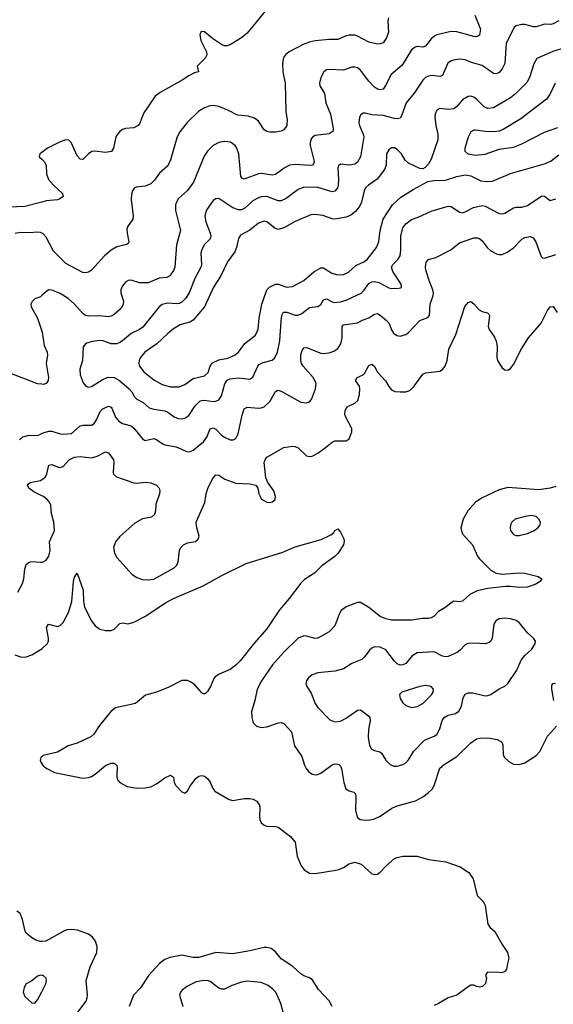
# Model space of a CAD drawing. Header units: inches. Extents: x 501419 to 657765, y 482282 to 547532.
# Tile 129 of 225: x 609844 to 613612, y 492865 to 499818. Entities that reach past the tile are written whole.
import ezdxf

# ---------------------------------------------------------------- set-up
doc = ezdxf.new("R2010")
doc.units = ezdxf.units.IN
doc.header["$MEASUREMENT"] = 0
doc.layers.add('A6409', color=7, linetype='Continuous')
doc.layers.add('A6419', color=7, linetype='Continuous')

msp = doc.modelspace()

# ---------------------------------------------------------------- linework, layer by layer
at = {"layer": 'A6409', "color": 6}
for points, elevation in [([(610000, 498879.9), (609987.1, 498870), (609981.6, 498850), (610000, 498832.1)], 2200), ([(610000, 498530.1), (609880.5, 498499.5), (609710, 498490.4)], 2200), ([(610000, 498310.3), (609990, 498316), (609970, 498318), (609910, 498311.8), (609850, 498315), (609811, 498309)], 2300), ([(610000, 497869.9), (609990, 497861.1), (609950, 497846.1), (609931.6, 497828.4), (609922.6, 497810), (609924.2, 497790), (609969.8, 497710), (610000, 497617.2)], 2400), ([(610000, 497243.6), (609970, 497246.3), (609770, 497323.9)], 2400), ([(609842.4, 496850), (609867.1, 496872.9), (609910, 496884.6), (609970, 496881), (610000, 496895.5)], 2400), ([(610000, 496456), (609943.1, 496483.1), (609908.8, 496508.8), (609899.7, 496530), (609903.1, 496536.9), (609917.2, 496550), (609990, 496564.7), (610000, 496570.1)], 2300), ([(609830, 495774.2), (609863.3, 495836.7), (609873.6, 495870), (609881.3, 495938.7), (609890, 495970.6), (609910, 495987.3), (609930, 495991.2), (609990, 495986.4), (610000, 495987.7)], 2300), ([(609810, 495331.9), (609857.3, 495317.3), (609890, 495317.5), (609930, 495331.5), (610000, 495374)], 2200), ([(610000, 494613.3), (609992.8, 494607.2), (609989.1, 494590), (609995, 494570), (610000, 494562.9)], 2200), ([(610000, 493308.5), (609987.8, 493307.8), (609958.1, 493318.1), (609930, 493334.9), (609888.1, 493370), (609881.8, 493381.8), (609864.8, 493464.8), (609847.1, 493507), (609822.8, 493522.8)], 2200), ([(610000, 493069.4), (609990, 493070.9), (609970, 493064.3), (609930, 493031.2), (609890, 493009.9), (609875.3, 492984.7), (609869.7, 492949.7), (609880.5, 492920.5), (609930, 492875), (609950, 492872.2), (609970, 492895.4), (610000, 492953.1)], 2300)]:
    msp.add_lwpolyline(points, dxfattribs=dict(at, elevation=elevation))
at = {"layer": 'A6419', "color": 6}
for points, elevation in [([(611587.6, 499890), (611450, 499721.9), (611410.1, 499690), (611336.1, 499643.9), (611310, 499632.4), (611290, 499633.3), (611270, 499643.6), (611204.3, 499684.3), (611150, 499731.7), (611125.5, 499734.5), (611116.5, 499710), (611122.3, 499670), (611162.5, 499590), (611165.5, 499570), (611154.7, 499545.3), (611097.6, 499490), (611106.8, 499450), (611078, 499442), (611037.7, 499422.3), (610990.6, 499390), (610835.3, 499304.7), (610801.3, 499278.7), (610719.4, 499160.6), (610690, 499082.9), (610680.1, 499070), (610650, 499053.6), (610591.8, 499048.2), (610570, 499041.2), (610550.9, 499029.1), (610533.5, 499010), (610522.9, 498990), (610507.5, 498910), (610492.8, 498887.2), (610450, 498880.6), (610371.8, 498888.2), (610354.1, 498885.9), (610330, 498870.6), (610290.5, 498829.5), (610270, 498832), (610250, 498855.4), (610206.3, 498950), (610190, 498966.9), (610170, 498968.7), (610130, 498954.2), (610039.3, 498910), (610000, 498879.9)], 2200), ([(613058.8, 499850), (613097.9, 499750), (613090, 499707.6), (613070, 499696.8), (613050, 499698.5), (612930, 499731.6), (612890, 499735.2), (612790, 499711.1), (612775.8, 499704.2), (612750, 499682.3), (612710, 499631.5), (612690, 499622.6), (612650, 499628.2), (612635.6, 499624.4), (612610, 499604.3), (612544.4, 499495.6), (612466.5, 499430), (612427.6, 499352.4), (612410, 499328.2), (612390, 499322), (612370, 499327.2), (612350, 499340.7), (612310, 499383.5), (612250, 499460.1), (612230, 499476.9), (612210, 499483.4), (612190, 499481.3), (612130, 499460.6), (612030, 499467), (612010, 499462.9), (611991.1, 499450), (611970, 499408.7), (611962.1, 499370), (611963.4, 499350), (611995.6, 499295.6), (612004.6, 499230), (612039.1, 499150), (612058.2, 499050), (612056.8, 499030), (612028.9, 499011.1), (611930, 498999.4), (611911.1, 498988.9), (611902.8, 498977.2), (611895, 498950), (611896, 498930), (611923.5, 498816.5), (611919.7, 498800.3), (611910.6, 498789.4), (611890, 498787.1), (611790, 498794.8), (611750.2, 498790), (611711, 498769), (611650, 498723.4), (611630, 498718.9), (611550, 498730.7), (611530, 498728.5), (611430, 498692.7), (611416.7, 498696.7), (611406.1, 498710), (611391.1, 498870), (611377.8, 498910), (611365.1, 498930), (611331.7, 498951.7), (611290, 498957.7), (611250, 498950.8), (611210, 498928.2), (611170.9, 498889.1), (611146.8, 498853.2), (611071.3, 498670), (611030, 498611.6), (610965.9, 498554.1), (610950.8, 498529.2), (610945.2, 498510), (610944.2, 498470), (610979.2, 498330), (610951.9, 498228.1), (610938.9, 498070), (610930, 498047.4), (610904.9, 498010), (610882.7, 497997.3), (610828.6, 497991.4), (610750, 497959.3), (610690, 497959.3), (610630, 497977.3), (610610, 497976.1), (610593.7, 497966.3), (610570, 497937.6), (610559, 497910), (610558.3, 497890), (610577.4, 497830), (610575.8, 497810), (610567.6, 497792.4), (610549.7, 497770), (610510, 497736.7), (610490, 497723.4), (610470, 497718.7), (610410, 497727.2), (610330, 497725), (610309.5, 497729.5), (610290, 497742.2), (610230, 497809.4), (610185.2, 497850), (610130, 497884.8), (610070, 497908.8), (610050, 497909), (610037.3, 497902.7), (610000, 497869.9)], 2400), ([(612449.1, 499830), (612444.3, 499810), (612448.6, 499730), (612433.5, 499690), (612410, 499655.2), (612390, 499647), (612370, 499646), (612310, 499657.8), (612230, 499701.9), (612210, 499707.4), (612170, 499708.4), (612150, 499704.8), (612090, 499678.3), (612030, 499678.3), (611930, 499668.1), (611890, 499659.8), (611850, 499645.1), (611746.7, 499590), (611720.4, 499570), (611706.9, 499550), (611699.4, 499510), (611702.2, 499450), (611718, 499370), (611722.3, 499170), (611733.6, 499110), (611729.5, 499070), (611710, 499039.7), (611690, 499030.3), (611650, 499024.3), (611610, 499023.7), (611588.5, 499028.5), (611570, 499039.9), (611530, 499100.5), (611501.4, 499121.4), (611456.1, 499136.1), (611382.5, 499142.5), (611317.5, 499177.6), (611250, 499205.8), (611211.4, 499211.4), (611190, 499209.4), (611150, 499196), (611110, 499171.2), (611027.7, 499092.3), (610973.7, 499026.3), (610956.6, 498990), (610910, 498827.4), (610890, 498785.4), (610830, 498733.8), (610796.6, 498683.4), (610770, 498657.9), (610730, 498642.6), (610665.8, 498634.2), (610652.9, 498627.1), (610640.7, 498610), (610634, 498586), (610631.7, 498548.3), (610646.3, 498430), (610643.9, 498410), (610605.5, 498354.5), (610601.1, 498339), (610601.9, 498310), (610615.5, 498250), (610610, 498237.1), (610600.3, 498230), (610530, 498214.4), (610490.3, 498189.7), (610443.3, 498150), (610350, 498049), (610330, 498034.9), (610310, 498029.2), (610290, 498031.7), (610170, 498096.1), (610082.7, 498182.7), (610030, 498282.1), (610010, 498304.6), (610000, 498310.3)], 2300), ([(613650, 499810), (613610, 499787.5), (613595.2, 499784.8), (613550, 499785.2), (613490, 499767.3), (613472.9, 499767.1), (613410, 499783.7), (613390, 499784.2), (613350, 499775.2), (613335.1, 499764.9), (613278.7, 499650), (613270, 499508.5), (613251.9, 499470), (613230, 499444.2), (613210, 499435.3), (613190, 499437.7), (613110, 499494.5), (613035.3, 499515.3), (612990, 499535.2), (612950, 499539.4), (612907.4, 499532.6), (612890, 499526.1), (612867.9, 499510), (612830, 499422.6), (612810, 499416.4), (612757.5, 499422.5), (612730, 499420), (612710, 499410.5), (612690, 499391.8), (612630, 499299.8), (612571.8, 499230), (612540.3, 499139.7), (612530, 499123.4), (612510, 499118.4), (612490, 499120.5), (612410, 499140.4), (612330, 499146.4), (612283.5, 499156.5), (612270, 499156.9), (612253.2, 499146.8), (612243.9, 499130), (612238.5, 499090), (612242.4, 499070), (612270.3, 499010.3), (612274.1, 498990), (612250.8, 498849.2), (612230, 498812.1), (612210, 498797.8), (612170, 498789.4), (612110, 498797.2), (612095.2, 498784.8), (612090.3, 498769.7), (612095.9, 498690), (612093, 498650), (612087, 498630), (612070, 498607.7), (612050, 498602.7), (611950, 498631.8), (611850, 498634), (611810, 498618.4), (611724.8, 498555.2), (611690, 498538.7), (611670, 498539), (611590, 498569), (611550, 498567), (611530, 498560.8), (611490, 498537.4), (611433.6, 498486.4), (611410, 498476), (611390, 498475.6), (611349.6, 498489.7), (611250, 498555.2), (611230, 498553.7), (611210, 498539.9), (611159.7, 498470), (611151.7, 498430), (611157.8, 498390), (611188.8, 498310), (611192.6, 498290), (611189.3, 498270.7), (611150, 498229.6), (611130, 498195.9), (611123.4, 498170), (611127.2, 498090), (611123.5, 498070), (611080.8, 497990), (611041.4, 497890), (611014.3, 497850), (610990, 497823.8), (610970, 497813), (610950, 497810.4), (610890, 497816.9), (610850, 497806.7), (610829.2, 497790), (610714, 497646), (610690.5, 497629.5), (610630, 497602.3), (610570.4, 497549.6), (610550, 497537.1), (610529.8, 497529.8), (610490, 497528.7), (610430, 497550), (610410, 497552.1), (610354.7, 497545.3), (610310.7, 497530), (610292.9, 497507.1), (610288, 497412), (610268.6, 497350), (610270, 497309.4), (610293.1, 497253.1), (610310, 497229.3), (610330, 497223.7), (610350, 497227.2), (610425.6, 497274.4), (610467.5, 497292.5), (610510.3, 497290.3), (610547.7, 497270), (610617.4, 497210), (610636, 497190), (610654.6, 497154.6), (610670, 497137), (610714.8, 497114.8), (610757.9, 497077.9), (610790, 497066.9), (610870, 497055.9), (610890, 497046.9), (610934.4, 497014.4), (610962, 497002), (610990, 496999.7), (611010, 497003.9), (611037.2, 497022.8), (611083, 497090), (611116.9, 497123.1), (611130, 497129.6), (611150, 497130.5), (611210, 497121.8), (611230, 497124.1), (611250, 497133), (611270, 497161.9), (611293.6, 497246.4), (611310, 497272.9), (611330, 497281.3), (611390, 497289.2), (611470, 497279.3), (611490, 497294.2), (611524.4, 497370), (611536, 497384), (611562.2, 497397.8), (611625.6, 497414.4), (611645.3, 497430), (611664.1, 497470), (611681.8, 497550), (611689.4, 497690), (611695.9, 497730), (611707.7, 497752.3), (611730, 497752.9), (611790, 497730.6), (611810, 497731), (611836.9, 497743.1), (611890, 497784.8), (611950, 497791.5), (611970, 497807.5), (611990, 497839.3), (612010, 497846.3), (612050, 497824.6), (612070, 497820.8), (612110, 497825.3), (612150, 497836.1), (612254.1, 497885.9), (612275, 497905), (612310, 497955.7), (612330, 497967.4), (612350, 497968.7), (612381, 497961), (612450, 497925.1), (612470, 497920.6), (612519.3, 497920.7), (612535, 497925), (612539, 497930), (612536.7, 497950), (612478.5, 498038.5), (612469.2, 498070), (612479, 498090), (612515, 498125), (612529.4, 498150.6), (612536.1, 498190), (612535.7, 498290), (612550, 498347.2), (612570, 498377), (612610, 498406.8), (612657.2, 498422.8), (612750, 498465.4), (612870, 498500.4), (612890, 498497.4), (612950, 498457.9), (612970, 498454.7), (612990, 498460.5), (613048.3, 498491.7), (613110, 498505.1), (613130, 498501), (613230, 498449.8), (613250, 498446.5), (613270, 498452.2), (613330, 498488.4), (613350, 498493.5), (613390, 498493.2), (613430, 498505), (613530, 498574.3), (613550, 498571.5), (613590, 498540.3), (613630, 498553.2)], 2500), ([(613670, 499612.7), (613607.4, 499592.6), (613496.5, 499543.5), (613473.3, 499506.7), (613442.6, 499410), (613425.1, 499374.9), (613345.8, 499294.2), (613310, 499265.4), (613190, 499194.9), (613150, 499189.4), (613122.7, 499202.7), (613070, 499257), (613050, 499270.8), (613030, 499276.7), (613010, 499274.5), (612970, 499252.3), (612930, 499203.8), (612910, 499188.2), (612870, 499182.7), (612810.4, 499189.6), (612790, 499177.8), (612776.7, 499150), (612775.8, 499130), (612782.5, 499070), (612797.1, 499010), (612796.6, 498970), (612750, 498833.5), (612730, 498800.7), (612706.2, 498773.8), (612690, 498765.1), (612670, 498766.2), (612590, 498804.5), (612566.3, 498826.3), (612538.8, 498870), (612510, 498901.3), (612490, 498912.3), (612470, 498912.6), (612450, 498899), (612434.4, 498870), (612431.9, 498790), (612419.5, 498760.5), (612367.6, 498692.4), (612307, 498650), (612286.4, 498630), (612276.9, 498610), (612256.6, 498530), (612242.3, 498497.7), (612216, 498464), (612182.2, 498437.8), (612150, 498423.4), (612070, 498409.6), (612050, 498412.1), (611985.2, 498434.8), (611930, 498441.5), (611900.8, 498439.2), (611790, 498392.9), (611710, 498346.8), (611670, 498335.9), (611645.2, 498345.2), (611590, 498390), (611570, 498393.8), (611530, 498380.9), (611469.1, 498330.9), (611403.9, 498296.1), (611388.6, 498271.4), (611375.4, 498210), (611362.3, 498177.7), (611311.4, 498108.6), (611264.5, 498010), (611213.5, 497930), (611150, 497789), (611070, 497694.9), (611050, 497683.3), (610978, 497662), (610930, 497633.6), (610890, 497602.6), (610812.1, 497527.9), (610727.3, 497470), (610695.2, 497430), (610686.6, 497410), (610684.3, 497390), (610689.4, 497370), (610721, 497330), (610790, 497274.6), (610850, 497240.6), (610910, 497225), (610970, 497224.8), (611010, 497242.5), (611070, 497283.9), (611150, 497302), (611174.1, 497325.9), (611189.1, 497370.9), (611206.3, 497393.7), (611250, 497415.9), (611313.3, 497426.7), (611365.6, 497450), (611389.1, 497470.9), (611433.4, 497530), (611510.1, 497589.9), (611528.6, 497631.4), (611534.2, 497710), (611553.8, 497810), (611583.2, 497896.8), (611590, 497911), (611608.3, 497930), (611650, 497950.6), (611670, 497950.4), (611730, 497928.2), (611770, 497933.7), (611850, 497976), (611922.1, 498037.9), (611970, 498064.3), (611990, 498065.6), (612047, 498027), (612090, 498015.5), (612130, 498017.5), (612166.1, 498033.9), (612218.2, 498081.8), (612272.8, 498107.2), (612296.5, 498123.5), (612363.5, 498210), (612380.2, 498250), (612388.2, 498330), (612410.8, 498409.2), (612476.6, 498510), (612536.3, 498563.7), (612621.9, 498618.1), (612725.9, 498674.1), (612770, 498681.4), (612850, 498684.9), (612930, 498711.3), (612990, 498722.1), (613030, 498715.2), (613099.6, 498679.6), (613144.3, 498675.7), (613182, 498678), (613310, 498732.1), (613557.4, 498802.6), (613597.9, 498822.1), (613650, 498862.3)], 2600), ([(613624.5, 499370), (613588.3, 499290), (613564, 499256), (613383.1, 499116.9), (613257.8, 499042.2), (613230, 499030), (613194.7, 499025.3), (613130, 499027.3), (613061.3, 499038.7), (613050, 499038.3), (613030, 499026.9), (613011.3, 498988.6), (612987.4, 498910), (612987.1, 498890), (613008.3, 498870), (613061.4, 498861.4), (613130, 498868.6), (613230, 498902.6), (613330, 498917.3), (613390, 498942.1), (613550, 499023.4), (613644.5, 499055.5)], 2700), ([(610000, 498832.1), (610016.3, 498816.3), (610030.1, 498790), (610033.4, 498730), (610047.2, 498690), (610082.7, 498650), (610147.3, 498590), (610150.8, 498570), (610128.3, 498551.7), (610110, 498545.6), (610030, 498537.7), (610000, 498530.1)], 2200), ([(610000, 496895.5), (610010, 496900.3), (610050, 496911.4), (610070, 496911.9), (610130, 496892.4), (610150, 496890), (610210, 496895.7), (610270, 496949.1), (610290, 496954.3), (610350, 496955.5), (610370, 496966.4), (610387.5, 496992.5), (610411.3, 497050), (610430.4, 497069.6), (610470, 497087.9), (610490, 497082.3), (610495.5, 497075.5), (610521.2, 497010), (610543.2, 496983.2), (610570, 496965.5), (610630, 496949.8), (610650, 496933.4), (610710, 496858.9), (610730, 496846.6), (610790, 496859.5), (610810, 496854.2), (610850, 496824.5), (610870, 496815.9), (610950, 496800.9), (611030, 496766.7), (611050, 496767.6), (611070, 496777.3), (611142.7, 496837.3), (611164.6, 496870), (611190, 496928.9), (611210, 496935.5), (611230, 496925.2), (611270, 496883.7), (611290, 496869.1), (611330, 496851.5), (611350.2, 496849.8), (611370, 496859.9), (611387.5, 496892.5), (611413.8, 497026.2), (611429.8, 497070.2), (611450, 497081.6), (611530, 497075.2), (611550, 497076.2), (611570, 497084.3), (611610, 497122.2), (611650, 497192.4), (611661.6, 497198.4), (611670, 497201.3), (611690, 497195.2), (611830, 497117.6), (611870, 497113.3), (611890, 497120.1), (611905.4, 497134.6), (611932.4, 497210), (611938.1, 497250), (611915.6, 497290), (611845.5, 497370), (611834.4, 497390), (611829.4, 497410), (611830, 497452), (611838, 497482), (611850, 497499.5), (611870, 497503.2), (611970, 497462.9), (611990, 497459.5), (612030, 497464.7), (612062.4, 497477.6), (612090, 497495.4), (612112.2, 497527.8), (612120.9, 497570), (612120.9, 497650), (612130, 497662.2), (612230, 497677.3), (612270, 497698.9), (612310, 497713.2), (612350, 497739.4), (612370, 497741.9), (612390, 497731.7), (612434.2, 497694.2), (612452.3, 497672.3), (612470, 497626.8), (612483.9, 497603.9), (612507.5, 497587.5), (612530, 497583.5), (612570, 497594.2), (612590, 497608.9), (612670, 497693.6), (612725, 497715), (612736.5, 497730), (612743.5, 497810), (612763.9, 497870), (612765.3, 497890), (612762.1, 497910), (612736.7, 497970), (612712.3, 498050), (612709.2, 498070), (612714.8, 498105.2), (612730, 498123.3), (612782.6, 498137.4), (612888.3, 498191.7), (612950, 498241.1), (613050, 498278.1), (613077.2, 498277.2), (613090, 498273.2), (613110, 498256.7), (613144.7, 498210), (613170, 498186.5), (613210, 498164.6), (613230, 498158.5), (613250, 498158.6), (613290, 498177.4), (613330, 498206.3), (613390, 498268.1), (613410, 498280.1), (613450, 498286.6), (613470, 498277.1), (613489, 498249), (613526, 498146), (613536.7, 498136.7), (613550, 498133.7), (613630, 498160.3)], 2400), ([(610000, 496570.1), (610010, 496575.5), (610025.3, 496590), (610036.2, 496610), (610050, 496673.1), (610070, 496677.2), (610110, 496659.3), (610130, 496655.3), (610150, 496663.7), (610192.2, 496710), (610230, 496727.7), (610270, 496732.3), (610350, 496723.9), (610390, 496736.3), (610450, 496766.6), (610470, 496758.5), (610506.5, 496710), (610509.8, 496690), (610503.2, 496623.2), (610507.5, 496607.5), (610527.2, 496590), (610650, 496546.5), (610670, 496545), (610730, 496552.7), (610770, 496547.3), (610810, 496530.8), (610828.4, 496508.4), (610833.6, 496490), (610832.1, 496470), (610805.1, 496394.9), (610802.8, 496350), (610796.2, 496323.8), (610774.3, 496305.7), (610710, 496292.2), (610656.6, 496263.4), (610550, 496167.1), (610520.9, 496130), (610505.7, 496090), (610512.3, 496050), (610530, 496018.8), (610639.3, 495899.4), (610670, 495879.9), (610710, 495865.8), (610750, 495861.7), (610790, 495867), (610933.6, 495946.4), (610954.3, 495965.7), (610963.8, 495990), (610972.8, 496070), (610982.7, 496090), (611000.4, 496110), (611030, 496124.1), (611086.1, 496133.9), (611104.8, 496150), (611110.2, 496170), (611093.7, 496230), (611091.1, 496270), (611151.6, 496408.4), (611161.2, 496470), (611172.3, 496507.7), (611205.3, 496574.7), (611230, 496602.7), (611250, 496601.5), (611293.2, 496573.2), (611370, 496544.7), (611470, 496540.9), (611510.8, 496530.8), (611526.3, 496510), (611532.9, 496470), (611552, 496432), (611590, 496411.2), (611610, 496408.7), (611627.9, 496412.1), (611648.4, 496430), (611651.3, 496450), (611638.4, 496490), (611596.4, 496550), (611582, 496582), (611570.3, 496689.7), (611576.4, 496710), (611590, 496729.4), (611710, 496795.8), (611770, 496805.8), (611790, 496803.9), (611810, 496794.8), (611870, 496738.4), (611890, 496733.5), (611910, 496735.9), (611950, 496757.8), (612004.2, 496795.7), (612050, 496835.2), (612070, 496844.6), (612150, 496842.7), (612170, 496858.7), (612190, 496907.1), (612189.7, 496930), (612145.7, 497010), (612140.4, 497030), (612141.5, 497058.5), (612155.7, 497084.3), (612210, 497109.3), (612230.7, 497129.3), (612243.9, 497170), (612246.9, 497210), (612242.4, 497230), (612215.6, 497270), (612226.7, 497290), (612269.5, 497310), (612279.7, 497320.3), (612310, 497374.8), (612330, 497385.2), (612350, 497369.4), (612370, 497327.6), (612426.4, 497266.4), (612450, 497227.1), (612470, 497204.3), (612493.2, 497193.2), (612530, 497188.9), (612570, 497190.1), (612599.6, 497200.4), (612630, 497230.1), (612690, 497314.1), (612710, 497322.9), (612810, 497334.6), (612830, 497347.3), (612847.7, 497370), (612862.2, 497410), (612873.5, 497490), (612924.4, 497595.6), (612987.6, 497792.4), (613010, 497819.6), (613030, 497827), (613050, 497812.4), (613088.1, 497768.1), (613110, 497756.8), (613146.6, 497746.6), (613157.2, 497737.2), (613160.5, 497730), (613152.6, 497650), (613159.9, 497630), (613196.7, 497576.7), (613208.7, 497548.7), (613215.4, 497510), (613213, 497433), (613217.5, 497410), (613250, 497360.2), (613270, 497344.7), (613290, 497343.2), (613310, 497355.4), (613330, 497383.5), (613387.5, 497492.5), (613437.8, 497570), (613525, 497675), (613570, 497764.7), (613590, 497790.2), (613610, 497793.4), (613640.2, 497750)], 2300), ([(610000, 497617.2), (610002.3, 497610), (610017.7, 497517.7), (610037.6, 497470), (610040.5, 497450), (610030.6, 497390), (610047.7, 497290), (610044.5, 497270), (610030.9, 497249.1), (610010, 497242.7), (610000, 497243.6)], 2400), ([(613630, 496521.6), (613590, 496508.9), (613510, 496497.7), (613290, 496513.7), (613230, 496497.9), (613110, 496442.3), (613062.4, 496410), (613008.2, 496350), (612974.6, 496290), (612959.9, 496230), (612968.4, 496188.4), (613042.3, 496110), (613076.8, 496030), (613090.2, 496010.2), (613169.7, 495929.7), (613208.6, 495908.6), (613250, 495902.7), (613371.7, 495911.7), (613410, 495909.6), (613506, 495886), (613530.4, 495870), (613519.5, 495850), (613483.6, 495830), (613427.7, 495810), (613370, 495808.2), (613310, 495815.4), (613274.8, 495814.8), (613150, 495800.9), (613074.8, 495785.2), (613021.6, 495758.5), (612970, 495710.9), (612950, 495707.3), (612910, 495711.2), (612890, 495700.8), (612852.1, 495670), (612801.9, 495638.1), (612770, 495605.3), (612750, 495593.3), (612730.1, 495589.9), (612690, 495589.1), (612610, 495578.4), (612470, 495577.1), (612430, 495586.8), (612390, 495604.4), (612310, 495668), (612250, 495701.1), (612230, 495701.7), (612148.2, 495671.8), (612114.4, 495645.6), (612100.4, 495619.6), (612070, 495538.5), (612030, 495496), (611950, 495449.9), (611930, 495448.4), (611870, 495465.5), (611850, 495466), (611811.3, 495450), (611710, 495352), (611630, 495261.9), (611552.3, 495150), (611521.7, 495090), (611505.3, 495010), (611481.6, 494930), (611482.3, 494890), (611492.8, 494852.8), (611516.2, 494830), (611550, 494819.5), (611590, 494823.3), (611671.5, 494851.5), (611690, 494854.4), (611710, 494847.7), (611763.8, 494790), (611784.3, 494690), (611835.4, 494615.4), (611854.4, 494554.4), (611866.5, 494530), (611886.6, 494506.6), (611910, 494490.8), (611930, 494485.5), (611950, 494487.1), (611970, 494496.4), (612050, 494555.7), (612070, 494562.2), (612090, 494561.5), (612097.1, 494557.1), (612110, 494546), (612116.3, 494530), (612133, 494430), (612147.5, 494387.5), (612170, 494372), (612202.2, 494362.2), (612214.8, 494350), (612218.3, 494330), (612215.2, 494235.2), (612227.3, 494187.3), (612249.1, 494170), (612266.7, 494166.7), (612310, 494166.2), (612350, 494173.7), (612390, 494193), (612471.7, 494250), (612510, 494266.1), (612638.3, 494301.7), (612689.5, 494330.5), (612730, 494359.7), (612755.5, 494384.5), (612770.6, 494409.4), (612810, 494532), (612841.4, 494558.6), (612930, 494614.6), (613030, 494711), (613070, 494738.5), (613095, 494745), (613150, 494746.4), (613214.3, 494734.3), (613241.2, 494721.2), (613250.9, 494710.9), (613255.6, 494695.6), (613258.3, 494630), (613265.2, 494610), (613298.4, 494578.4), (613330, 494561.1), (613370, 494559.1), (613409.9, 494570), (613490, 494622.5), (613515.9, 494650), (613570, 494759.5), (613633.9, 494830)], 2300), ([(610000, 495987.7), (610010, 495989), (610030, 496001.9), (610049.1, 496030), (610059.3, 496070), (610055.4, 496130), (610089.5, 496210), (610084.3, 496270), (610068.7, 496330), (610062.8, 496390), (610054.1, 496410), (610038.3, 496430), (610012.6, 496450), (610000, 496456)], 2300), ([(610000, 495374), (610003.7, 495376.3), (610038, 495410), (610046.4, 495430), (610047.7, 495450), (610034.4, 495525.6), (610047.1, 495550), (610110, 495533.7), (610130, 495540.3), (610150, 495561.5), (610187.7, 495632.3), (610213, 495710), (610223.5, 495850), (610230, 495880.3), (610250, 495908.5), (610292.8, 495790), (610294.3, 495710), (610301.9, 495670), (610352.2, 495572.2), (610377.8, 495537.8), (610410, 495514.3), (610450, 495505.3), (610490, 495505.6), (610510, 495514.2), (610550, 495554.8), (610570, 495558.9), (610610, 495550.4), (610650, 495562.7), (610733.4, 495606.6), (610870, 495697.7), (610930, 495730.8), (611139.7, 495820.3), (611266, 495890), (611443.4, 495976.6), (611701.2, 496058.8), (611790, 496095.8), (611973.3, 496146.7), (612040.7, 496179.3), (612062.6, 496197.4), (612070, 496210.5), (612090, 496222.8), (612110, 496198), (612132.5, 496152.5), (612136, 496136), (612130.1, 496110), (612090, 496047.7), (612070, 496027.3), (611978.1, 495961.9), (611924.5, 495910), (611855.9, 495864.1), (611830, 495839.9), (611746.8, 495730), (611678.4, 495650), (611590, 495517), (611501.5, 495418.5), (611399.6, 495290), (611370, 495259.4), (611330, 495228.9), (611246.8, 495193.2), (611223.1, 495176.9), (611213.8, 495166.2), (611192.1, 495110), (611170, 495072.9), (611158.1, 495061.9), (611150, 495055.9), (611130, 495063.9), (611079.7, 495119.7), (611050, 495142.9), (611030, 495151.9), (610990, 495151.4), (610896.3, 495103.8), (610810, 495069.9), (610732.9, 495047.1), (610661.8, 494990), (610521.4, 494958.5), (610487.4, 494932.6), (610406.4, 494833.6), (610367.5, 494772.5), (610346.6, 494753.4), (610250, 494708.7), (610186, 494690), (610110, 494646.2), (610010, 494622), (610000, 494613.3)], 2200), ([(613615.9, 495010), (613600.3, 495090), (613602.5, 495117.5), (613610.5, 495129.5), (613627.4, 495132.6)], 2300), ([(610000, 494562.9), (610009.2, 494550), (610035.2, 494530), (610090, 494502.9), (610290, 494462.7), (610330, 494466.2), (610350, 494472.7), (610377.6, 494490), (610450, 494551.4), (610490, 494566.8), (610510, 494567), (610532.3, 494550), (610529.7, 494470), (610535.5, 494450), (610550, 494430.1), (610603.6, 494403.6), (610670, 494391.2), (610730, 494392.5), (610770, 494401), (610810, 494420.7), (610870, 494465), (610910, 494483.5), (610929.6, 494469.6), (610935.5, 494430), (610945.4, 494410), (610990, 494365.1), (611010, 494355.2), (611030, 494372.3), (611049.9, 494410), (611090, 494460.7), (611110, 494477), (611130, 494481.4), (611150, 494475.1), (611170, 494458.7), (611190, 494432.9), (611208.6, 494388.6), (611221.3, 494370), (611323.6, 494310), (611350, 494304.1), (611430, 494318.2), (611470, 494318.6), (611493.5, 494313.5), (611518.4, 494298.4), (611536.6, 494270), (611539.8, 494250), (611536.8, 494190), (611539.8, 494170), (611550, 494147.3), (611570, 494128.7), (611590, 494122.1), (611650, 494121.3), (611670, 494116.3), (611757.3, 494050), (611789.4, 494009.4), (611803.6, 493910), (611830, 493847.3), (611853.8, 493813.8), (611890.1, 493790.1), (611929.3, 493789.3), (612090, 493814.2), (612129.9, 493830), (612170, 493857), (612210, 493867.5), (612254.9, 493854.9), (612330, 493785.3), (612350, 493780.9), (612370, 493784.1), (612390, 493796.9), (612430, 493840.9), (612490, 493893.5), (612510, 493902.2), (612550.1, 493910.1), (612650.1, 493910.1), (612730, 493887.6), (612851.9, 493871.9), (612955.2, 493835.2), (613014.8, 493794.8), (613045.6, 493750), (613074, 493634), (613117.3, 493590), (613130, 493562), (613150.4, 493430), (613164.6, 493410), (613198.2, 493378.2), (613250, 493286.7), (613287.9, 493230), (613298.2, 493190), (613287.4, 493152.6), (613282.2, 493110), (613270, 493096.4), (613247.5, 493087.5), (613207.5, 493092.5), (613144.7, 493090), (613132, 493070), (613141, 493050), (613132.8, 493012.8), (613113, 492990), (613090, 492986.6), (613068.7, 492990), (613050, 492999.3), (613030, 492999.3), (613010, 492989.3), (612931.3, 492930), (612868.3, 492911.7), (612801, 492870), (612770, 492856.2)], 2200), ([(610254.4, 492810), (610313, 492886.9), (610321.5, 492910), (610323.6, 492930), (610313, 493033), (610342.4, 493130), (610387.8, 493230), (610391.9, 493270), (610379.6, 493310), (610358.6, 493338.6), (610330, 493360.3), (610252.6, 493387.4), (610210, 493393.9), (610177.1, 493390), (610150, 493379.9), (610027.4, 493310), (610000, 493308.5)], 2200), ([(612049.4, 492850), (612028.6, 492890), (611953.1, 492970), (611910, 493039.1), (611891.1, 493051.1), (611850, 493065.8), (611830, 493079.9), (611772.8, 493132.8), (611690, 493187.1), (611650, 493235), (611618.6, 493258.6), (611590, 493267.1), (611570, 493266.8), (611470, 493241.6), (611350, 493221.6), (611230, 493230.9), (611110, 493194.6), (611070, 493196.4), (610990, 493212.5), (610903.5, 493196.5), (610870, 493181.8), (610830, 493152.3), (610755.6, 493070), (610697.9, 492982.1), (610647.7, 492930), (610616.8, 492850)], 2200), ([(610000, 492953.1), (610029.6, 493010), (610033.9, 493030), (610032, 493050), (610010, 493067.8), (610000, 493069.4)], 2300), ([(611705.2, 492810), (611688.5, 492870), (611651.6, 492951.6), (611630, 492975.1), (611597.9, 492997.9), (611550, 493018.1), (611450, 493029.3), (611410, 493022.1), (611342.1, 492997.9), (611290, 492972.1), (611270, 492970.7), (611250, 492978.5), (611190, 493026.7), (611170, 493031.9), (611130, 493031.8), (611090, 493023.1), (611024.8, 492990), (610990, 492962.4), (610979.9, 492950), (610973.1, 492930), (610995.9, 492850)], 2300)]:
    msp.add_lwpolyline(points, dxfattribs=dict(at, elevation=elevation))
for points, elevation in [([(613456.8, 496316.8), (613414.2, 496310), (613341.5, 496290), (613318.1, 496270), (613308.7, 496250), (613306.5, 496230), (613310.1, 496210), (613330, 496182.4), (613350, 496174.8), (613370, 496174.7), (613430, 496188.4), (613476.7, 496210), (613503.2, 496230), (613517.9, 496250), (613520.8, 496270), (613510.5, 496290), (613489.9, 496309.9)], 2400), ([(613270, 495591.8), (613230, 495586.5), (613206.9, 495573.1), (613190.9, 495550), (613180.2, 495450), (613171.8, 495430), (613159.9, 495420.1), (613130, 495411.3), (613050, 495415.8), (613007.9, 495412.1), (612990, 495403.6), (612954.5, 495365.5), (612933.3, 495350), (612870, 495321.8), (612850, 495318.2), (612830, 495322.4), (612770, 495353.9), (612650, 495346.9), (612614.5, 495325.5), (612570, 495272), (612550, 495260.9), (612530, 495259.4), (612510, 495268.4), (612490, 495287.4), (612429.1, 495369.1), (612390, 495386.3), (612350, 495388.4), (612330, 495380.1), (612314.1, 495365.9), (612280.1, 495319.9), (612259.2, 495300.8), (612189, 495271), (612130, 495233.6), (612070, 495217.5), (611950, 495204.6), (611909.6, 495190.4), (611883.3, 495170), (611869.2, 495150), (611865, 495130), (611871.3, 495110), (611902.1, 495062.1), (611929.8, 494990), (611950, 494961.7), (612033.8, 494873.8), (612070, 494858.5), (612110, 494864.2), (612150, 494884.6), (612230, 494942.1), (612250, 494943.3), (612310, 494899), (612316.8, 494890), (612318.3, 494870), (612305.8, 494805.8), (612304.2, 494750), (612314.1, 494694.1), (612325.5, 494670), (612350, 494656.5), (612387.1, 494647.1), (612398.6, 494638.6), (612430, 494588), (612458.9, 494558.9), (612486.8, 494546.8), (612510, 494546), (612550, 494558), (612570, 494570.1), (612590, 494591.4), (612626.5, 494653.5), (612703.2, 494730), (612770, 494757.7), (612788.9, 494771.1), (612810, 494809.6), (612826.9, 494870), (612841.5, 494890), (612870, 494905.9), (612921.1, 494918.9), (612944.3, 494935.7), (612962.6, 494970), (612975, 495030), (612990, 495056), (613010, 495064.1), (613044.4, 495064.4), (613130, 495043.2), (613150, 495044.8), (613170, 495053.1), (613230, 495093.5), (613269.3, 495110.7), (613290, 495129.6), (613355, 495225), (613384.5, 495295.5), (613411.7, 495328.3), (613456.8, 495370), (613482.9, 495410), (613485.1, 495430), (613471.9, 495450), (613430, 495487.9), (613370, 495561.3), (613350, 495574.6), (613310, 495587.7)], 2400), ([(612710, 495115.2), (612670, 495108.8), (612542.6, 495070), (612526.6, 495053.4), (612530, 495025.4), (612550, 494994.8), (612570, 494975.6), (612610, 494960.6), (612650, 494968), (612690, 494989.7), (612752, 495050), (612763.7, 495070), (612765.4, 495090), (612750, 495109)], 2500)]:
    msp.add_lwpolyline(points, close=True, dxfattribs=dict(at, elevation=elevation))

doc.saveas('drawing.dxf')
